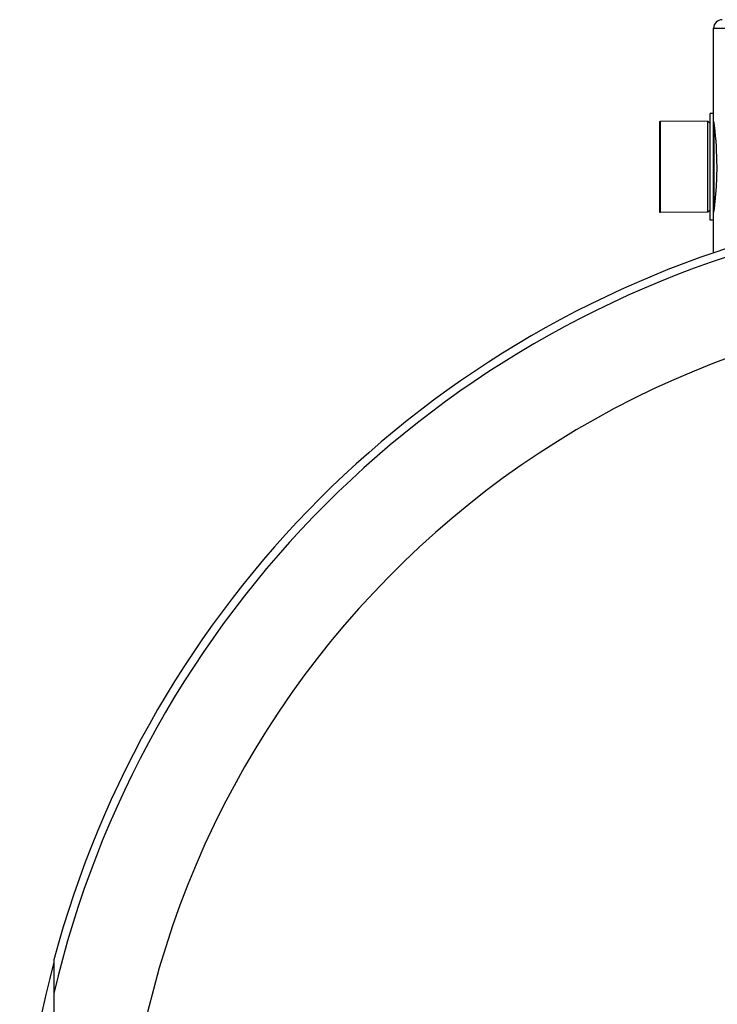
# Model space of a CAD drawing. Header units: millimetres. Extents: x 0 to 420, y 0 to 297.
# Tile 27 of 36: x 334 to 348, y 244 to 263. Entities that reach past the tile are written whole.
import ezdxf

# ---------------------------------------------------------------- set-up
doc = ezdxf.new("R2010")
doc.units = ezdxf.units.MM
doc.header["$LTSCALE"] = 23.1
doc.layers.get('0').update_dxf_attribs({"linetype": 'CONTINUOUS'})
doc.layers.add('01_GLOBAL', color=7, linetype='CONTINUOUS')
doc.layers.add('AXES_REF', color=7, linetype='CONTINUOUS')

msp = doc.modelspace()

# ---------------------------------------------------------------- linework, layer by layer
at = {"color": 7, "linetype": 'Continuous'}
for p, q in [((346.471, 259.595), (346.471, 261.388)), ((347.406, 261.384), (346.471, 261.388)), ((347.406, 259.599), (347.406, 261.384)), ((347.448, 261.342), (347.406, 261.384)), ((347.448, 259.446), (347.448, 261.537)), ((347.516, 261.537), (347.448, 261.537)), ((347.516, 259.446), (347.516, 261.537)), ((347.448, 259.642), (347.406, 259.599)), ((347.406, 259.599), (346.471, 259.595)), ((347.516, 259.446), (347.448, 259.446)), ((334.554, 244.91), (334.554, 234.491))]:
    msp.add_line(p, q, dxfattribs=at)
at = {"color": 9, "linetype": 'Continuous'}
msp.add_line((347.525, 259.664), (347.525, 261.319), dxfattribs=at)
at = {"color": 7, "linetype": 'Continuous'}
msp.add_arc((354.061, 239.701), 20.191, 104.9526, 165.0474, dxfattribs=at)
at = {"color": 9, "linetype": 'Continuous'}
msp.add_arc((354.061, 239.701), 20.031, 103.1224, 166.8776, dxfattribs=at)
at = {"color": 7, "linetype": 'Continuous'}
for points, knots in [([(347.516, 261.382), (347.52, 261.353), (347.558, 261.058), (347.577, 260.76), (347.577, 260.492)], [0, 0, 0, 0, 0.097215, 1, 1, 1, 1]), ([(347.577, 260.492), (347.577, 260.383), (347.57, 260.085), (347.542, 259.789), (347.516, 259.602)], [0, 0, 0, 0, 0.365666, 1, 1, 1, 1])]:
    msp.add_open_spline(points, degree=3, knots=knots, dxfattribs=at)
at = {"layer": '01_GLOBAL', "color": 7, "linetype": 'Continuous'}
for p, q in [((347.516, 261.537), (347.516, 263.212)), ((347.516, 258.801), (347.516, 259.446))]:
    msp.add_line(p, q, dxfattribs=at)
at = {"layer": '01_GLOBAL', "color": 9, "linetype": 'Continuous'}
msp.add_line((347.516, 263.212), (360.606, 263.212), dxfattribs=at)
at = {"layer": '01_GLOBAL', "color": 7, "linetype": 'Continuous'}
msp.add_arc((347.686, 263.212), 0.17, 90, 180, dxfattribs=at)
at = {"layer": 'AXES_REF', "color": 7, "linetype": 'Continuous'}
for p, q in [((346.454, 261.384), (346.454, 259.599)), ((346.454, 261.384), (346.471, 261.384)), ((346.454, 259.599), (346.471, 259.599))]:
    msp.add_line(p, q, dxfattribs=at)
at = {"layer": 'AXES_REF', "color": 9, "linetype": 'Continuous'}
msp.add_arc((354.061, 239.701), 18.148, 94.1936, 85.8064, dxfattribs=at)
at = {"layer": 'AXES_REF', "color": 7, "linetype": 'Continuous'}
msp.add_arc((354.061, 239.701), 20.179, 165.1783, 194.8217, dxfattribs=at)

doc.saveas('drawing.dxf')
